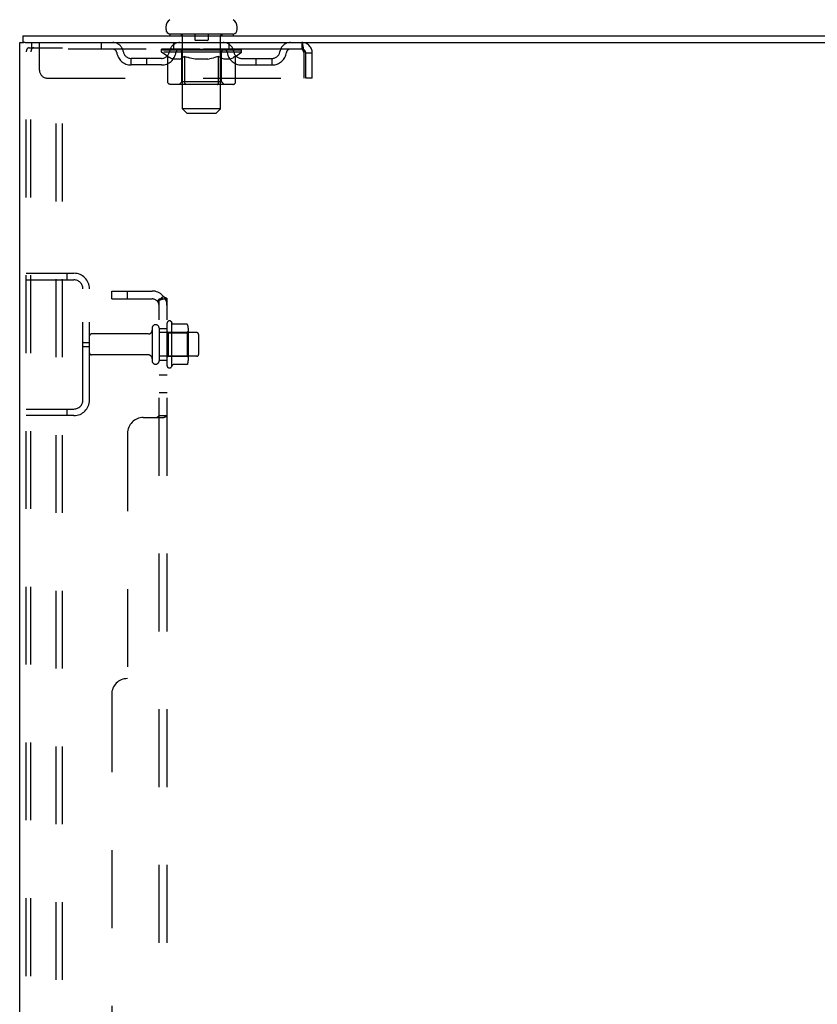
# Model space of a CAD drawing. Header units: inches. Extents: x 0 to 224, y 0 to 145.
# Tile 35 of 45: x 28 to 41, y 111 to 126. Entities that reach past the tile are written whole.
import ezdxf

# ---------------------------------------------------------------- set-up
doc = ezdxf.new("R2010")
doc.units = ezdxf.units.IN
doc.header["$LTSCALE"] = 12.302632
doc.header["$MEASUREMENT"] = 0
doc.linetypes.add('HIDDEN', pattern=[0.2, 0.1, -0.1])
doc.layers.get('0').update_dxf_attribs({"linetype": 'CONTINUOUS'})
doc.layers.add('DEFAULT_2', color=8, linetype='HIDDEN')
doc.layers.add('SUBPANELS', color=7, linetype='CONTINUOUS')

msp = doc.modelspace()

# ---------------------------------------------------------------- linework, layer by layer
at = {"color": 7, "linetype": 'Continuous'}
for p, q in [((30.595, 126.185), (30.595, 126.224)), ((31.72, 126.185), (31.72, 126.224)), ((28.334, 126.086), (28.334, 125.982)), ((28.334, 126.086), (52.036, 126.086)), ((30.657, 126.116), (30.657, 126.086)), ((31.657, 126.116), (30.657, 126.116)), ((31.657, 126.116), (31.657, 126.086)), ((28.282, 42.19), (28.282, 125.982)), ((28.282, 125.982), (28.34, 125.982)), ((28.37, 125.982), (52.036, 125.982))]:
    msp.add_line(p, q, dxfattribs=at)
at = {"color": 3, "linetype": 'Continuous'}
msp.add_line((28.37, 125.982), (28.34, 125.982), dxfattribs=at)
at = {"color": 7, "linetype": 'Continuous'}
for centre, radius, start, end in [((30.738, 126.224), 0.144, 124.6624, 180), ((31.576, 126.224), 0.144, 360, 55.3376), ((30.664, 126.185), 0.069, 180, 265), ((31.651, 126.185), 0.069, 275, 360)]:
    msp.add_arc(centre, radius, start, end, dxfattribs=at)
at = {"layer": 'DEFAULT_2', "color": 8, "linetype": 'HIDDEN'}
for p, q in [((30.837, 126.116), (30.837, 126.086)), ((30.857, 124.935), (30.857, 126.086)), ((31.052, 126.106), (31.052, 126.026)), ((31.262, 126.106), (31.262, 126.026)), ((31.457, 124.935), (31.457, 126.086)), ((31.477, 126.116), (31.477, 126.086)), ((28.43, 125.898), (28.504, 125.898)), ((28.47, 125.982), (28.47, 125.878)), ((32.74, 125.878), (28.47, 125.878)), ((28.504, 125.898), (28.961, 125.898)), ((28.595, 125.544), (28.595, 125.982)), ((28.857, 42.273), (28.857, 125.898)), ((28.961, 42.273), (28.961, 125.898)), ((29.57, 125.982), (29.57, 125.878)), ((30.524, 125.831), (30.524, 125.878)), ((30.533, 125.871), (30.533, 125.878)), ((30.562, 125.871), (30.562, 125.878)), ((30.609, 125.871), (30.609, 125.878)), ((30.672, 125.871), (30.672, 125.878)), ((30.691, 125.868), (30.691, 125.872)), ((30.72, 125.878), (30.72, 125.982)), ((30.728, 125.868), (30.728, 125.874)), ((30.75, 125.871), (30.75, 125.878)), ((30.784, 125.868), (30.784, 125.875)), ((30.84, 125.871), (30.84, 125.878)), ((30.858, 125.868), (30.858, 125.876)), ((30.94, 125.871), (30.94, 125.878)), ((30.947, 125.868), (30.947, 125.877)), ((31.043, 125.871), (31.157, 125.878)), ((31.047, 125.871), (31.047, 125.878)), ((31.048, 125.878), (31.047, 125.878)), ((31.048, 125.871), (31.048, 125.878)), ((31.252, 126.016), (31.062, 126.016)), ((31.157, 125.871), (31.157, 125.878)), ((31.157, 125.878), (31.272, 125.871)), ((31.267, 125.871), (31.267, 125.878)), ((31.267, 125.871), (31.267, 125.878)), ((31.267, 125.878), (31.267, 125.878)), ((31.368, 125.868), (31.368, 125.877)), ((31.374, 125.871), (31.374, 125.878)), ((31.456, 125.868), (31.456, 125.876)), ((31.474, 125.871), (31.474, 125.878)), ((31.53, 125.868), (31.53, 125.875)), ((31.564, 125.871), (31.564, 125.878)), ((31.586, 125.868), (31.586, 125.874)), ((31.595, 125.878), (31.595, 125.982)), ((31.623, 125.868), (31.623, 125.872)), ((31.642, 125.871), (31.642, 125.878)), ((31.669, 125.874), (31.789, 125.876)), ((31.669, 125.871), (31.669, 125.874)), ((31.706, 125.871), (31.706, 125.878)), ((31.752, 125.871), (31.752, 125.878)), ((31.781, 125.871), (31.781, 125.878)), ((31.789, 125.871), (31.789, 125.876)), ((32.74, 125.982), (32.74, 125.878)), ((32.742, 125.877), (32.74, 125.878)), ((28.386, 42.336), (28.386, 125.836)), ((28.46, 42.336), (28.46, 125.836)), ((30.043, 125.627), (30.043, 125.731)), ((30.525, 125.731), (30.043, 125.731)), ((30.293, 125.627), (30.293, 125.731)), ((30.623, 125.762), (30.524, 125.831)), ((31.79, 125.831), (30.524, 125.831)), ((30.542, 125.868), (30.542, 125.871)), ((30.542, 125.868), (31.772, 125.868)), ((30.551, 125.868), (30.551, 125.871)), ((30.552, 125.868), (30.552, 125.871)), ((30.578, 125.868), (30.578, 125.871)), ((30.58, 125.868), (30.58, 125.871)), ((30.623, 125.868), (30.623, 125.871)), ((30.623, 125.357), (30.623, 125.762)), ((30.623, 125.762), (30.637, 125.752)), ((30.626, 125.868), (30.626, 125.871)), ((30.83, 125.871), (30.629, 125.871)), ((30.651, 125.744), (30.637, 125.752)), ((30.665, 125.736), (30.651, 125.744)), ((30.678, 125.73), (30.664, 125.736)), ((30.673, 125.868), (30.673, 125.871)), ((30.674, 125.868), (30.674, 125.871)), ((30.677, 125.868), (30.677, 125.871)), ((30.691, 125.724), (30.678, 125.73)), ((30.684, 125.868), (30.684, 125.871)), ((30.684, 125.868), (30.684, 125.871)), ((30.688, 125.868), (30.688, 125.871)), ((30.705, 125.72), (30.691, 125.724)), ((30.695, 125.868), (30.695, 125.871)), ((30.809, 125.72), (30.705, 125.72)), ((30.71, 125.868), (30.71, 125.871)), ((30.728, 125.868), (30.728, 125.871)), ((30.749, 125.868), (30.749, 125.871)), ((30.749, 125.868), (30.749, 125.871)), ((30.76, 125.868), (30.76, 125.871)), ((30.764, 125.868), (30.764, 125.871)), ((30.773, 125.868), (30.773, 125.871)), ((30.8, 125.868), (30.8, 125.871)), ((30.803, 125.868), (30.803, 125.871)), ((30.809, 125.72), (30.822, 125.724)), ((30.836, 125.73), (30.822, 125.724)), ((30.83, 125.868), (30.83, 125.871)), ((30.897, 125.871), (30.835, 125.871)), ((30.849, 125.736), (30.835, 125.73)), ((30.844, 125.359), (30.844, 125.828)), ((30.847, 125.868), (30.847, 125.871)), ((30.863, 125.744), (30.849, 125.736)), ((30.852, 125.868), (30.852, 125.871)), ((30.862, 125.868), (30.862, 125.871)), ((30.877, 125.753), (30.863, 125.744)), ((30.873, 125.868), (30.873, 125.871)), ((30.891, 125.762), (30.877, 125.752)), ((30.891, 125.357), (30.891, 125.762)), ((30.891, 125.762), (30.92, 125.752)), ((30.897, 125.868), (30.897, 125.871)), ((30.972, 125.871), (30.913, 125.871)), ((30.948, 125.744), (30.919, 125.752)), ((30.933, 125.868), (30.933, 125.871)), ((30.944, 125.868), (30.944, 125.871)), ((30.976, 125.736), (30.947, 125.744)), ((30.949, 125.868), (30.949, 125.871)), ((30.957, 125.868), (30.957, 125.871)), ((30.972, 125.868), (30.972, 125.871)), ((31.003, 125.73), (30.975, 125.736)), ((31.053, 125.871), (30.998, 125.871)), ((31.031, 125.724), (31.003, 125.73)), ((31.011, 125.868), (31.011, 125.871)), ((31.058, 125.72), (31.031, 125.724)), ((31.048, 125.868), (31.048, 125.871)), ((31.052, 125.868), (31.052, 125.871)), ((31.053, 125.868), (31.053, 125.871)), ((31.053, 125.868), (31.053, 125.871)), ((31.256, 125.72), (31.058, 125.72)), ((31.136, 125.871), (31.088, 125.871)), ((31.094, 125.868), (31.094, 125.871)), ((31.136, 125.868), (31.136, 125.871)), ((31.155, 125.871), (31.154, 125.871)), ((31.154, 125.868), (31.154, 125.871)), ((31.155, 125.868), (31.155, 125.871)), ((31.16, 125.868), (31.16, 125.871)), ((31.16, 125.868), (31.16, 125.871)), ((31.16, 125.871), (31.16, 125.871)), ((31.178, 125.868), (31.178, 125.871)), ((31.178, 125.871), (31.226, 125.871)), ((31.221, 125.868), (31.221, 125.871)), ((31.256, 125.72), (31.284, 125.724)), ((31.261, 125.868), (31.261, 125.871)), ((31.262, 125.868), (31.262, 125.871)), ((31.262, 125.871), (31.316, 125.871)), ((31.263, 125.868), (31.263, 125.871)), ((31.267, 125.868), (31.267, 125.871)), ((31.312, 125.73), (31.284, 125.724)), ((31.303, 125.868), (31.303, 125.871)), ((31.34, 125.737), (31.312, 125.73)), ((31.368, 125.744), (31.34, 125.736)), ((31.342, 125.868), (31.342, 125.871)), ((31.342, 125.871), (31.401, 125.871)), ((31.357, 125.868), (31.357, 125.871)), ((31.365, 125.868), (31.365, 125.871)), ((31.397, 125.753), (31.368, 125.744)), ((31.37, 125.868), (31.37, 125.871)), ((31.381, 125.868), (31.381, 125.871)), ((31.426, 125.763), (31.397, 125.753)), ((31.417, 125.868), (31.417, 125.871)), ((31.417, 125.871), (31.479, 125.871)), ((31.426, 125.357), (31.426, 125.763)), ((31.426, 125.763), (31.441, 125.753)), ((31.441, 125.868), (31.441, 125.871)), ((31.455, 125.744), (31.441, 125.753)), ((31.452, 125.868), (31.452, 125.871)), ((31.47, 125.736), (31.455, 125.744)), ((31.462, 125.868), (31.462, 125.871)), ((31.467, 125.868), (31.467, 125.871)), ((31.47, 125.359), (31.47, 125.828)), ((31.484, 125.73), (31.47, 125.736)), ((31.484, 125.868), (31.484, 125.871)), ((31.484, 125.871), (31.79, 125.871)), ((31.498, 125.724), (31.484, 125.73)), ((31.512, 125.72), (31.498, 125.724)), ((31.511, 125.868), (31.511, 125.871)), ((31.606, 125.72), (31.512, 125.72)), ((31.514, 125.868), (31.514, 125.871)), ((31.541, 125.868), (31.541, 125.871)), ((31.55, 125.868), (31.55, 125.871)), ((31.554, 125.868), (31.554, 125.871)), ((31.566, 125.868), (31.566, 125.871)), ((31.566, 125.868), (31.566, 125.871)), ((31.586, 125.868), (31.586, 125.871)), ((31.605, 125.868), (31.605, 125.871)), ((31.606, 125.72), (31.621, 125.724)), ((31.619, 125.868), (31.619, 125.871)), ((31.635, 125.73), (31.621, 125.724)), ((31.626, 125.868), (31.626, 125.871)), ((31.63, 125.868), (31.63, 125.871)), ((31.63, 125.868), (31.63, 125.871)), ((31.649, 125.737), (31.635, 125.73)), ((31.637, 125.868), (31.637, 125.871)), ((31.64, 125.868), (31.64, 125.871)), ((31.641, 125.868), (31.641, 125.871)), ((31.664, 125.744), (31.649, 125.736)), ((31.679, 125.753), (31.664, 125.744)), ((31.694, 125.763), (31.679, 125.753)), ((31.688, 125.868), (31.688, 125.871)), ((31.691, 125.868), (31.691, 125.871)), ((31.694, 125.763), (31.79, 125.831)), ((31.694, 125.357), (31.694, 125.763)), ((31.734, 125.868), (31.734, 125.871)), ((31.736, 125.868), (31.736, 125.871)), ((31.762, 125.868), (31.762, 125.871)), ((31.763, 125.868), (31.763, 125.871)), ((31.772, 125.868), (31.772, 125.871)), ((31.789, 125.731), (32.272, 125.731)), ((31.79, 125.831), (31.79, 125.871)), ((32.022, 125.627), (32.022, 125.731)), ((32.272, 125.627), (32.272, 125.731)), ((32.773, 125.815), (32.773, 125.419)), ((32.803, 125.419), (32.803, 125.815)), ((32.907, 125.815), (32.803, 125.815)), ((32.907, 125.419), (32.907, 125.815)), ((30.525, 125.627), (30.043, 125.627)), ((31.789, 125.627), (32.272, 125.627)), ((28.72, 125.419), (32.773, 125.419)), ((32.907, 125.419), (32.803, 125.419)), ((31.651, 125.32), (30.666, 125.32)), ((30.844, 125.359), (30.805, 125.32)), ((31.47, 125.359), (30.844, 125.359)), ((30.902, 125.324), (30.9, 125.326)), ((30.907, 125.321), (30.904, 125.322)), ((30.91, 125.32), (30.907, 125.321)), ((30.912, 125.32), (30.91, 125.32)), ((31.47, 125.359), (31.51, 125.32)), ((30.926, 124.866), (30.857, 124.935)), ((31.457, 124.935), (30.857, 124.935)), ((30.926, 124.866), (31.388, 124.866)), ((31.388, 124.866), (31.457, 124.935)), ((28.386, 122.336), (29.14, 122.336)), ((29.032, 122.232), (29.032, 122.336)), ((28.386, 122.232), (29.14, 122.232)), ((29.282, 120.332), (29.282, 122.089)), ((29.386, 120.332), (29.386, 122.089)), ((30.611, 120.877), (30.611, 121.545)), ((30.681, 121.567), (30.681, 120.855)), ((30.926, 121.53), (30.708, 121.53)), ((30.314, 121.376), (29.416, 121.376)), ((30.376, 121.468), (30.376, 120.953)), ((30.486, 121.468), (30.486, 120.953)), ((31.081, 121.398), (30.486, 121.398)), ((30.631, 121.394), (30.611, 121.414)), ((30.631, 121.394), (30.631, 121.027)), ((30.631, 121.394), (30.927, 121.394)), ((30.927, 121.394), (30.947, 121.414)), ((30.927, 121.394), (30.927, 121.027)), ((30.947, 121.466), (30.947, 120.955)), ((31.111, 121.368), (31.111, 121.053)), ((29.282, 121.242), (29.386, 121.242)), ((29.282, 121.18), (29.386, 121.18)), ((30.314, 121.046), (29.416, 121.046)), ((31.081, 121.023), (30.486, 121.023)), ((30.631, 121.027), (30.611, 121.007)), ((30.631, 121.027), (30.927, 121.027)), ((30.927, 121.027), (30.947, 121.007)), ((30.926, 120.892), (30.708, 120.892)), ((28.386, 120.19), (29.14, 120.19)), ((29.032, 120.086), (29.032, 120.19)), ((29.14, 120.086), (28.386, 120.086))]:
    msp.add_line(p, q, dxfattribs=at)
for points in [[(28.43, 125.898), (28.426, 125.898), (28.423, 125.897), (28.419, 125.896), (28.415, 125.895), (28.412, 125.892), (28.408, 125.89), (28.405, 125.887), (28.402, 125.884), (28.399, 125.88), (28.396, 125.876), (28.394, 125.872), (28.392, 125.867), (28.39, 125.862), (28.389, 125.857), (28.388, 125.852), (28.387, 125.847), (28.386, 125.841), (28.386, 125.836)], [(28.504, 125.898), (28.5, 125.898), (28.496, 125.897), (28.492, 125.896), (28.489, 125.895), (28.485, 125.892), (28.482, 125.89), (28.478, 125.887), (28.475, 125.884), (28.473, 125.88), (28.47, 125.876), (28.468, 125.872), (28.466, 125.867), (28.464, 125.862), (28.462, 125.857), (28.461, 125.852), (28.46, 125.847), (28.46, 125.841), (28.46, 125.836)], [(32.74, 125.982), (32.742, 125.981), (32.745, 125.978), (32.747, 125.972), (32.75, 125.965), (32.752, 125.956), (32.754, 125.945), (32.757, 125.933), (32.759, 125.919), (32.761, 125.904), (32.764, 125.887), (32.766, 125.87), (32.768, 125.852), (32.771, 125.834), (32.773, 125.815)], [(32.742, 125.877), (32.745, 125.876), (32.747, 125.874), (32.75, 125.872), (32.752, 125.868), (32.754, 125.864), (32.757, 125.859), (32.759, 125.854), (32.761, 125.848), (32.764, 125.842), (32.766, 125.836), (32.768, 125.829), (32.771, 125.822), (32.773, 125.815)], [(30.666, 125.32), (30.661, 125.32), (30.656, 125.321), (30.651, 125.322), (30.646, 125.324), (30.641, 125.326), (30.637, 125.329), (30.633, 125.333), (30.63, 125.337), (30.627, 125.341), (30.625, 125.346), (30.624, 125.351), (30.623, 125.357)], [(30.892, 125.346), (30.891, 125.351), (30.891, 125.357)], [(30.893, 125.341), (30.892, 125.346), (30.891, 125.351), (30.891, 125.357)], [(30.904, 125.322), (30.902, 125.324), (30.9, 125.326), (30.898, 125.329), (30.896, 125.333), (30.894, 125.337), (30.893, 125.341)], [(30.898, 125.329), (30.896, 125.333), (30.894, 125.337)], [(31.405, 125.32), (31.407, 125.32), (31.41, 125.321), (31.412, 125.322), (31.415, 125.324), (31.417, 125.326), (31.419, 125.329), (31.421, 125.333), (31.423, 125.337), (31.424, 125.341), (31.425, 125.346), (31.426, 125.351), (31.426, 125.357)], [(31.651, 125.32), (31.656, 125.32), (31.661, 125.321), (31.666, 125.322), (31.671, 125.324), (31.675, 125.326), (31.68, 125.329), (31.684, 125.333), (31.687, 125.337), (31.69, 125.341), (31.692, 125.346), (31.693, 125.351), (31.694, 125.357)], [(30.708, 121.53), (30.706, 121.53), (30.705, 121.53), (30.704, 121.53), (30.703, 121.531), (30.703, 121.531), (30.702, 121.531), (30.702, 121.532), (30.701, 121.532), (30.701, 121.532), (30.7, 121.533), (30.7, 121.533), (30.7, 121.533), (30.7, 121.534), (30.699, 121.534), (30.699, 121.534), (30.699, 121.534), (30.699, 121.535), (30.699, 121.535)], [(30.935, 121.524), (30.934, 121.525), (30.933, 121.527), (30.932, 121.528), (30.93, 121.529), (30.929, 121.529), (30.927, 121.53), (30.926, 121.53)], [(30.935, 120.898), (30.934, 120.896), (30.933, 120.895), (30.932, 120.894), (30.93, 120.893), (30.929, 120.892), (30.927, 120.892), (30.926, 120.892)], [(30.699, 120.887), (30.699, 120.887), (30.699, 120.887), (30.699, 120.887), (30.699, 120.888), (30.7, 120.888), (30.7, 120.888), (30.7, 120.889), (30.7, 120.889), (30.701, 120.889), (30.701, 120.89), (30.702, 120.89), (30.702, 120.89), (30.703, 120.891), (30.703, 120.891), (30.704, 120.891), (30.705, 120.892), (30.706, 120.892), (30.708, 120.892)]]:
    msp.add_lwpolyline(points, dxfattribs=at)
for centre, radius, start, end in [((30.664, 126.185), 0.069, 265, 270), ((30.827, 126.086), 0.03, 0, 90), ((31.042, 126.106), 0.01, 0, 90), ((31.272, 126.106), 0.01, 90, 180), ((31.487, 126.086), 0.03, 90, 180), ((31.651, 126.185), 0.069, 270, 275), ((29.753, 125.815), 0.167, 8.0716, 90), ((29.754, 125.815), 0.0625, 7.9863, 90), ((30.815, 125.815), 0.167, 90, 171.9284), ((30.814, 125.815), 0.0625, 90, 172.0137), ((31.062, 126.026), 0.01, 180, 270), ((31.252, 126.026), 0.01, 270, 360), ((31.5, 125.815), 0.167, 8.0716, 90), ((31.5, 125.815), 0.0625, 7.9863, 90), ((32.561, 125.815), 0.167, 90, 171.9284), ((32.56, 125.815), 0.0625, 90, 172.0137), ((32.74, 125.815), 0.167, 0, 90), ((32.74, 125.815), 0.063, 0, 90), ((30.043, 125.856), 0.229, 187.9863, 270), ((30.043, 125.856), 0.125, 188.0716, 270), ((30.525, 125.856), 0.125, 270, 351.9284), ((30.525, 125.856), 0.229, 270, 352.0137), ((30.805, 125.828), 0.0398, 0, 90), ((31.51, 125.828), 0.0398, 90, 180), ((31.789, 125.856), 0.229, 187.9863, 270), ((31.789, 125.856), 0.125, 188.0716, 270), ((32.272, 125.856), 0.125, 270, 351.9284), ((32.272, 125.856), 0.229, 270, 352.0137), ((28.72, 125.544), 0.125, 180, 270), ((29.14, 122.089), 0.246, 0, 90), ((29.14, 122.089), 0.142, 0, 90), ((30.431, 121.468), 0.055, 0, 180), ((30.649, 121.545), 0.0384, 34.4497, 180), ((30.081, 121.211), 0.698, 27.6814, 30.6631), ((30.806, 121.466), 0.141, 0, 23.95), ((29.416, 121.346), 0.03, 90, 180), ((30.314, 121.438), 0.0625, 270, 360), ((31.081, 121.368), 0.03, 0, 90), ((29.416, 121.076), 0.03, 180, 270), ((31.081, 121.053), 0.03, 270, 360), ((30.314, 120.983), 0.0625, 0, 90), ((30.431, 120.953), 0.055, 180, 360), ((30.806, 120.955), 0.141, 336.05, 360), ((30.649, 120.877), 0.0384, 180, 325.5503), ((30.081, 121.211), 0.698, 329.3369, 332.3186), ((29.14, 120.332), 0.246, 270, 360), ((29.14, 120.332), 0.142, 270, 360)]:
    msp.add_arc(centre, radius, start, end, dxfattribs=at)
for centre, major_axis, ratio, start_param, end_param in [((31.157, 125.878), (0.633, 0.007), 0.05963, 2.96643, 3.140963), ((30.504, 125.866), (0.198, 0), 0.060556, 0.430652, 1.470503), ((31.157, 125.878), (0.633, 0), 0.060556, -3.141593, -2.96706), ((31.157, 125.878), (0.633, 0.013), 0.05688, 2.791345, 2.965878), ((30.48, 125.866), (0.198, 0.002), 0.05963, 0.25549, 1.295341), ((30.548, 125.866), (0.198, -0.002), 0.05963, 0.605815, 1.645666), ((31.157, 125.878), (0.633, -0.007), 0.05963, -2.96643, -2.791898), ((30.549, 125.861), (0.164, 0.002), 0.05963, 1.065228, 1.614276), ((30.53, 125.861), (0.164, 0.003), 0.05688, 0.890143, 1.43919), ((30.588, 125.861), (0.164, 0), 0.060556, 1.240391, 1.789438), ((31.157, 125.878), (0.633, 0.019), 0.052395, 2.616403, 2.790936), ((30.476, 125.866), (0.198, 0.004), 0.05688, 0.080405, 1.120256), ((30.611, 125.866), (0.198, -0.004), 0.05688, 0.7809, 1.820751), ((31.157, 125.878), (0.633, -0.013), 0.05688, -2.791345, -2.616812), ((30.529, 125.861), (0.164, 0.005), 0.052395, 0.715201, 1.264248), ((30.643, 125.861), (0.164, -0.002), 0.05963, 1.415553, 1.9646), ((31.157, 125.878), (0.633, 0.025), 0.046319, 2.441654, 2.616187), ((30.69, 125.866), (0.198, -0.006), 0.052395, 0.955842, 1.995693), ((30.493, 125.866), (0.198, 0.006), 0.052395, -0.094537, 0.945314), ((31.157, 125.878), (0.633, -0.019), 0.052395, -2.616403, -2.44187), ((30.547, 125.861), (0.164, 0.006), 0.046319, 0.540452, 1.089499), ((30.714, 125.861), (0.164, -0.003), 0.05688, 1.590638, 2.139686), ((31.157, 125.878), (0.633, 0.029), 0.038841, 2.267123, 2.441656), ((30.784, 125.866), (0.198, -0.008), 0.046319, 1.130591, 2.170442), ((30.53, 125.866), (0.198, 0.008), 0.046319, -0.269286, 0.770565), ((31.157, 125.878), (0.633, -0.025), 0.046319, -2.441654, -2.267121), ((30.584, 125.861), (0.164, 0.008), 0.038841, 0.365921, 0.914969), ((30.799, 125.861), (0.164, -0.005), 0.052395, 1.76558, 2.314627), ((31.157, 125.878), (0.633, 0.033), 0.030195, 2.09281, 2.267343), ((30.888, 125.866), (0.198, -0.009), 0.038841, 1.305122, 2.344973), ((30.586, 125.866), (0.198, 0.009), 0.038841, -0.443817, 0.596034), ((31.157, 125.878), (0.633, -0.029), 0.038841, -2.267123, -2.092591), ((30.639, 125.861), (0.164, 0.009), 0.030195, 0.191608, 0.740655), ((30.894, 125.861), (0.164, -0.006), 0.046319, 1.940329, 2.489376), ((30.66, 125.866), (0.198, 0.01), 0.030195, -0.61813, 0.421721), ((31.157, 125.878), (0.633, 0.036), 0.020645, 1.918687, 2.09322), ((31.001, 125.866), (0.198, -0.01), 0.030195, 1.479435, 2.519286), ((31.157, 125.878), (0.633, -0.033), 0.030195, -2.09281, -1.918277), ((30.709, 125.861), (0.164, 0.009), 0.020645, 0.017485, 0.566532), ((30.998, 125.861), (0.164, -0.008), 0.038841, 2.11486, 2.663907), ((30.748, 125.866), (0.198, 0.011), 0.020645, -0.792253, 0.247598), ((31.157, 125.878), (0.633, 0.038), 0.010478, 1.744704, 1.919237), ((31.119, 125.866), (0.198, -0.011), 0.020645, 1.653558, 2.693409), ((31.157, 125.878), (0.633, -0.036), 0.020645, -1.918687, -1.744154), ((30.792, 125.861), (0.164, 0.01), 0.010478, 6.126688, 6.675735), ((31.106, 125.861), (0.164, -0.009), 0.030195, 2.289173, 2.83822), ((30.85, 125.866), (0.198, 0.012), 0.010478, -0.966236, -0.000846), ((31.238, 125.866), (0.198, -0.012), 0.010478, 1.827541, 2.867392), ((31.157, 125.878), (0.633, -0.038), 0.010478, -1.744704, -1.570171), ((31.216, 125.861), (0.164, -0.009), 0.020645, 2.463296, 3.012344), ((31.076, 125.866), (0.198, 0.012), 0.010478, 0.274201, 1.314052), ((31.157, 125.878), (0.633, 0.038), 0.010478, -1.571421, -1.396888), ((31.195, 125.866), (0.198, 0.011), 0.020645, 0.448184, 1.488034), ((31.098, 125.861), (0.164, 0.009), 0.020645, 0.129249, 0.678296), ((31.465, 125.866), (0.198, -0.012), 0.010478, -3.140747, -2.175357), ((31.157, 125.878), (0.633, 0.036), 0.020645, -1.397439, -1.222906), ((31.157, 125.878), (0.633, -0.038), 0.010478, 1.222355, 1.396888), ((31.313, 125.866), (0.198, 0.01), 0.030195, 0.622307, 1.662158), ((31.208, 125.861), (0.164, 0.009), 0.030195, 0.303372, 0.852419), ((31.522, 125.861), (0.164, -0.01), 0.010478, 2.749043, 3.29809), ((31.566, 125.866), (0.198, -0.011), 0.020645, 2.893995, 3.933846), ((31.426, 125.866), (0.198, 0.009), 0.038841, 0.79662, 1.836471), ((31.157, 125.878), (0.633, 0.033), 0.030195, -1.223315, -1.048783), ((31.157, 125.878), (0.633, -0.036), 0.020645, 1.048373, 1.222906), ((31.316, 125.861), (0.164, 0.008), 0.038841, 0.477686, 1.026733), ((31.605, 125.861), (0.164, -0.009), 0.020645, 2.57506, 3.124108), ((31.654, 125.866), (0.198, -0.01), 0.030195, 2.719872, 3.759723), ((31.531, 125.866), (0.198, 0.008), 0.046319, 0.971151, 2.011002), ((31.157, 125.878), (0.633, 0.029), 0.038841, -1.049002, -0.874469), ((31.157, 125.878), (0.633, -0.033), 0.030195, 0.87425, 1.048783), ((31.42, 125.861), (0.164, 0.006), 0.046319, 0.652216, 1.201263), ((31.624, 125.866), (0.198, 0.006), 0.052395, 1.1459, 2.185751), ((31.676, 125.861), (0.164, -0.009), 0.030195, 2.400937, 2.949985), ((31.728, 125.866), (0.198, -0.009), 0.038841, 2.545558, 3.585409), ((31.515, 125.861), (0.164, 0.005), 0.052395, 0.826965, 1.376012), ((31.703, 125.866), (0.198, 0.004), 0.05688, 1.320842, 2.360692), ((31.157, 125.878), (0.633, 0.025), 0.046319, -0.874471, -0.699939), ((31.157, 125.878), (0.633, -0.029), 0.038841, 0.699936, 0.874469), ((31.784, 125.866), (0.198, -0.008), 0.046319, 2.371028, 3.410879), ((31.73, 125.861), (0.164, -0.008), 0.038841, 2.226624, 2.775671), ((31.766, 125.866), (0.198, 0.002), 0.05963, 1.495927, 2.535778), ((31.6, 125.861), (0.164, 0.003), 0.05688, 1.001907, 1.550954), ((31.821, 125.866), (0.198, -0.006), 0.052395, 2.196279, 3.23613), ((31.767, 125.861), (0.164, -0.006), 0.046319, 2.052093, 2.601141), ((31.81, 125.866), (0.198, 0), 0.060556, 2.364024, 2.71094), ((31.838, 125.866), (0.198, -0.004), 0.05688, 2.021337, 3.061188), ((31.157, 125.878), (0.633, 0.019), 0.052395, -0.699723, -0.52519), ((31.157, 125.878), (0.633, -0.025), 0.046319, 0.525406, 0.699939), ((31.835, 125.866), (0.198, -0.002), 0.05963, 1.846251, 2.886102), ((31.671, 125.861), (0.164, 0.002), 0.05963, 1.176993, 1.72604), ((31.785, 125.861), (0.164, -0.005), 0.052395, 1.877344, 2.426392), ((31.727, 125.861), (0.164, 0), 0.060556, 1.352155, 1.901202), ((31.785, 125.861), (0.164, -0.003), 0.05688, 1.702402, 2.25145), ((31.765, 125.861), (0.164, -0.002), 0.05963, 1.527317, 2.076364), ((31.157, 125.878), (0.633, 0.013), 0.05688, -0.524781, -0.350248), ((31.157, 125.878), (0.633, -0.019), 0.052395, 0.350657, 0.52519), ((31.157, 125.878), (0.633, 0.007), 0.05963, -0.349695, -0.175162), ((31.157, 125.878), (0.633, -0.013), 0.05688, 0.175715, 0.350248), ((31.157, 125.878), (0.633, -0.007), 0.05963, 6.27665, 6.458348), ((31.157, 125.878), (0.633, 0), 0.060556, -0.174533, -0.058352), ((30.504, 125.859), (0.198, 0.002), 0.05963, 1.376596, 1.469874), ((30.548, 125.859), (0.198, 0), 0.060556, 1.551758, 1.645036), ((30.48, 125.859), (0.198, 0.004), 0.05688, 1.20151, 1.294789), ((30.611, 125.859), (0.198, -0.002), 0.05963, 1.72692, 1.820198), ((30.476, 125.859), (0.198, 0.006), 0.052395, 1.026568, 1.119847), ((30.69, 125.859), (0.198, -0.004), 0.05688, 1.902006, 1.995284), ((30.493, 125.859), (0.198, 0.008), 0.046319, 0.851819, 0.945098), ((30.784, 125.859), (0.198, -0.006), 0.052395, 2.076947, 2.170226), ((30.53, 125.859), (0.198, 0.009), 0.038841, 0.677289, 0.770567), ((30.888, 125.859), (0.198, -0.008), 0.046319, 2.251696, 2.344975), ((30.586, 125.859), (0.198, 0.01), 0.030195, 0.502975, 0.596254), ((31.001, 125.859), (0.198, -0.009), 0.038841, 2.426227, 2.519505), ((30.66, 125.859), (0.198, 0.011), 0.020645, 0.328852, 0.422131), ((31.119, 125.859), (0.198, -0.01), 0.030195, 2.60054, 2.693819), ((30.748, 125.859), (0.198, 0.012), 0.010478, 0.154869, 0.248148), ((31.238, 125.859), (0.198, -0.011), 0.020645, 2.774664, 2.867942), ((30.99, 125.861), (0.164, 0.01), 0.010478, -0.000483, 0.504314), ((30.96, 125.859), (0.198, 0.012), 0.010478, 0.099668, 0.192946), ((31.354, 125.859), (0.198, -0.012), 0.010478, 2.948646, 3.041925), ((31.324, 125.861), (0.164, -0.01), 0.010478, 2.637279, 3.142076), ((31.076, 125.859), (0.198, 0.011), 0.020645, 0.273651, 0.366929), ((31.195, 125.859), (0.198, 0.01), 0.030195, 0.447774, 0.541052), ((31.566, 125.859), (0.198, -0.012), 0.010478, 2.893445, 2.986723), ((31.313, 125.859), (0.198, 0.009), 0.038841, 0.622087, 0.715366), ((31.654, 125.859), (0.198, -0.011), 0.020645, 2.719462, 2.812741), ((31.426, 125.859), (0.198, 0.008), 0.046319, 0.796618, 0.889896), ((31.728, 125.859), (0.198, -0.01), 0.030195, 2.545339, 2.638617), ((31.531, 125.859), (0.198, 0.006), 0.052395, 0.971367, 1.064645), ((31.784, 125.859), (0.198, -0.009), 0.038841, 2.371026, 2.464304), ((31.624, 125.859), (0.198, 0.004), 0.05688, 1.146309, 1.239587), ((31.821, 125.859), (0.198, -0.008), 0.046319, 2.196495, 2.289773), ((31.81, 125.859), (0.198, -0.002), 0.05963, 1.764997, 1.971333), ((31.703, 125.859), (0.198, 0.002), 0.05963, 1.321394, 1.414673), ((31.838, 125.859), (0.198, -0.006), 0.052395, 2.021746, 2.115024), ((31.766, 125.859), (0.198, 0), 0.060556, 1.496556, 1.589835), ((31.835, 125.859), (0.198, -0.004), 0.05688, 1.846804, 1.940083)]:
    msp.add_ellipse(centre, major_axis=major_axis, ratio=ratio, start_param=start_param, end_param=end_param, dxfattribs=at)
at = {"layer": 'SUBPANELS', "color": 8, "linetype": 'HIDDEN'}
for p, q in [((29.736, 121.93), (29.736, 122.055)), ((29.736, 122.055), (30.374, 122.055)), ((29.986, 121.93), (29.986, 122.055)), ((29.736, 121.93), (30.374, 121.93)), ((30.557, 121.968), (30.461, 121.889)), ((30.466, 121.9), (30.468, 121.902)), ((30.468, 121.902), (30.472, 121.906)), ((30.472, 121.906), (30.474, 121.908)), ((30.474, 121.908), (30.476, 121.911)), ((30.483, 121.907), (30.482, 121.907)), ((30.482, 121.907), (30.482, 121.907)), ((30.482, 121.907), (30.482, 121.907)), ((30.482, 121.907), (30.482, 121.907)), ((30.482, 121.907), (30.482, 121.907)), ((30.482, 121.907), (30.483, 121.907)), ((30.484, 121.908), (30.483, 121.908)), ((30.483, 121.908), (30.483, 121.907)), ((30.483, 121.907), (30.484, 121.908)), ((30.483, 121.907), (30.483, 121.907)), ((30.483, 121.907), (30.483, 121.907)), ((30.483, 121.907), (30.483, 121.907)), ((30.485, 121.909), (30.484, 121.908)), ((30.485, 121.909), (30.484, 121.908)), ((30.484, 121.908), (30.484, 121.908)), ((30.484, 121.908), (30.485, 121.908)), ((30.484, 121.908), (30.484, 121.908)), ((30.486, 121.91), (30.485, 121.909)), ((30.485, 121.908), (30.485, 121.909)), ((30.485, 121.909), (30.486, 121.909)), ((30.486, 121.909), (30.485, 121.909)), ((30.486, 50.242), (30.486, 121.93)), ((30.486, 121.93), (30.611, 121.93)), ((30.486, 121.909), (30.487, 121.91)), ((30.486, 121.909), (30.487, 121.909)), ((30.487, 121.91), (30.488, 121.91)), ((30.488, 121.91), (30.489, 121.911)), ((30.488, 121.91), (30.488, 121.91)), ((30.489, 121.911), (30.49, 121.911)), ((30.49, 121.911), (30.491, 121.912)), ((30.49, 121.911), (30.491, 121.911)), ((30.491, 121.912), (30.492, 121.912)), ((30.492, 121.912), (30.493, 121.913)), ((30.492, 121.912), (30.494, 121.913)), ((30.493, 121.913), (30.494, 121.913)), ((30.494, 121.913), (30.495, 121.914)), ((30.495, 121.913), (30.496, 121.914)), ((30.495, 121.914), (30.497, 121.914)), ((30.497, 121.915), (30.498, 121.915)), ((30.498, 121.915), (30.499, 121.916)), ((30.499, 121.916), (30.5, 121.916)), ((30.5, 121.916), (30.501, 121.916)), ((30.501, 121.916), (30.502, 121.917)), ((30.502, 121.917), (30.503, 121.917)), ((30.503, 121.917), (30.504, 121.918)), ((30.503, 121.917), (30.505, 121.918)), ((30.504, 121.918), (30.506, 121.918)), ((30.505, 121.918), (30.507, 121.919)), ((30.506, 121.919), (30.508, 121.919)), ((30.507, 121.919), (30.508, 121.919)), ((30.508, 121.919), (30.509, 121.92)), ((30.509, 121.92), (30.51, 121.92)), ((30.51, 121.92), (30.511, 121.92)), ((30.511, 121.92), (30.512, 121.921)), ((30.512, 121.921), (30.513, 121.921)), ((30.513, 121.921), (30.514, 121.921)), ((30.514, 121.921), (30.515, 121.922)), ((30.515, 121.922), (30.516, 121.922)), ((30.516, 121.922), (30.517, 121.923)), ((30.517, 121.923), (30.518, 121.923)), ((30.518, 121.923), (30.519, 121.923)), ((30.519, 121.923), (30.52, 121.924)), ((30.52, 121.924), (30.521, 121.924)), ((30.521, 121.924), (30.523, 121.924)), ((30.522, 121.924), (30.524, 121.925)), ((30.523, 121.925), (30.525, 121.925)), ((30.524, 121.925), (30.526, 121.925)), ((30.525, 121.925), (30.527, 121.926)), ((30.526, 121.925), (30.528, 121.926)), ((30.527, 121.926), (30.529, 121.926)), ((30.528, 121.926), (30.529, 121.926)), ((30.529, 121.926), (30.53, 121.927)), ((30.53, 121.927), (30.531, 121.927)), ((30.531, 121.927), (30.532, 121.927)), ((30.532, 121.927), (30.533, 121.927)), ((30.533, 121.927), (30.534, 121.928)), ((30.534, 121.927), (30.535, 121.928)), ((30.535, 121.928), (30.536, 121.928)), ((30.536, 121.928), (30.537, 121.928)), ((30.537, 121.928), (30.539, 121.929)), ((30.537, 121.928), (30.538, 121.928)), ((30.538, 121.928), (30.54, 121.929)), ((30.539, 121.929), (30.54, 121.929)), ((30.54, 121.929), (30.541, 121.929)), ((30.541, 121.929), (30.542, 121.929)), ((30.541, 121.929), (30.542, 121.929)), ((30.543, 121.93), (30.542, 121.93)), ((30.542, 121.929), (30.543, 121.929)), ((30.544, 121.93), (30.543, 121.93)), ((30.544, 121.93), (30.543, 121.93)), ((30.545, 121.93), (30.544, 121.93)), ((30.544, 121.929), (30.544, 121.93)), ((30.546, 121.93), (30.545, 121.93)), ((30.545, 121.93), (30.545, 121.93)), ((30.545, 121.93), (30.545, 121.93)), ((30.545, 121.93), (30.546, 121.93)), ((30.545, 121.93), (30.546, 121.93)), ((30.546, 121.93), (30.546, 121.93)), ((30.546, 121.93), (30.546, 121.93)), ((30.546, 121.93), (30.546, 121.93)), ((30.546, 121.93), (30.546, 121.93)), ((30.588, 121.95), (30.592, 121.948)), ((30.611, 50.242), (30.611, 121.93)), ((30.486, 121.461), (30.611, 121.461)), ((30.486, 120.961), (30.611, 120.961)), ((30.486, 120.733), (30.611, 120.733)), ((30.486, 120.452), (30.611, 120.452)), ((30.236, 120.055), (30.557, 120.055)), ((30.47, 120.073), (30.472, 120.074)), ((30.472, 120.074), (30.476, 120.077)), ((30.486, 120.09), (30.611, 120.09)), ((30.559, 120.056), (30.562, 120.058)), ((30.576, 120.065), (30.585, 120.069)), ((30.584, 120.068), (30.588, 120.07)), ((29.986, 119.805), (29.986, 115.93)), ((29.736, 115.68), (29.736, 56.492))]:
    msp.add_line(p, q, dxfattribs=at)
for points in [[(30.461, 121.889), (30.46, 121.889), (30.46, 121.89), (30.46, 121.891), (30.46, 121.892), (30.461, 121.893), (30.462, 121.894), (30.462, 121.896), (30.464, 121.897), (30.465, 121.899), (30.466, 121.9)], [(30.461, 121.889), (30.46, 121.889), (30.46, 121.89), (30.46, 121.891), (30.461, 121.892), (30.461, 121.894), (30.462, 121.895), (30.463, 121.897), (30.465, 121.898), (30.466, 121.9)], [(30.475, 121.91), (30.477, 121.913), (30.479, 121.915), (30.481, 121.917), (30.483, 121.92), (30.484, 121.922), (30.485, 121.924), (30.486, 121.926), (30.486, 121.928), (30.486, 121.93)], [(30.476, 121.911), (30.478, 121.913), (30.48, 121.916), (30.482, 121.918), (30.483, 121.921), (30.485, 121.923), (30.485, 121.926), (30.486, 121.928), (30.486, 121.93)], [(30.482, 121.907), (30.482, 121.907), (30.482, 121.907)], [(30.496, 121.914), (30.498, 121.915), (30.498, 121.915)], [(30.543, 121.929), (30.544, 121.929), (30.544, 121.93), (30.545, 121.93), (30.545, 121.93)], [(30.546, 121.93), (30.546, 121.93), (30.545, 121.93)], [(30.557, 121.968), (30.559, 121.966), (30.562, 121.963), (30.565, 121.961), (30.569, 121.959), (30.573, 121.957), (30.576, 121.955), (30.58, 121.953), (30.588, 121.95)], [(30.557, 121.968), (30.559, 121.966), (30.562, 121.964), (30.564, 121.962), (30.567, 121.96), (30.571, 121.958), (30.574, 121.956), (30.578, 121.955), (30.581, 121.953)], [(30.592, 121.948), (30.595, 121.947), (30.599, 121.945), (30.602, 121.943), (30.604, 121.941), (30.607, 121.939), (30.609, 121.937), (30.61, 121.935), (30.611, 121.933), (30.611, 121.931), (30.611, 121.93)], [(30.595, 121.947), (30.598, 121.945), (30.601, 121.944), (30.603, 121.942), (30.606, 121.94), (30.608, 121.938), (30.609, 121.936), (30.61, 121.934), (30.611, 121.933), (30.611, 121.931), (30.611, 121.93)], [(30.461, 120.055), (30.46, 120.057), (30.46, 120.058), (30.46, 120.06), (30.461, 120.062), (30.461, 120.064), (30.462, 120.065), (30.463, 120.067), (30.465, 120.069), (30.466, 120.07), (30.468, 120.072), (30.47, 120.073)], [(30.461, 120.055), (30.46, 120.056), (30.46, 120.058), (30.46, 120.06), (30.46, 120.061), (30.461, 120.063), (30.462, 120.064), (30.462, 120.066), (30.464, 120.067), (30.465, 120.069), (30.466, 120.07), (30.468, 120.072)], [(30.461, 120.055), (30.46, 120.056), (30.46, 120.058), (30.46, 120.06), (30.46, 120.061)], [(30.461, 120.055), (30.46, 120.057), (30.46, 120.058), (30.46, 120.06)], [(30.461, 120.062), (30.461, 120.064), (30.462, 120.065), (30.463, 120.067), (30.465, 120.069)], [(30.462, 120.064), (30.462, 120.066), (30.464, 120.067), (30.465, 120.069), (30.466, 120.07), (30.468, 120.072)], [(30.466, 120.07), (30.468, 120.072), (30.47, 120.073)], [(30.475, 120.077), (30.477, 120.078), (30.479, 120.08), (30.481, 120.081), (30.483, 120.083)], [(30.476, 120.077), (30.478, 120.079), (30.48, 120.08), (30.482, 120.082)], [(30.479, 120.08), (30.481, 120.081), (30.483, 120.083), (30.484, 120.084), (30.485, 120.086), (30.486, 120.087), (30.486, 120.089), (30.486, 120.09)], [(30.48, 120.08), (30.482, 120.082), (30.483, 120.084), (30.485, 120.085), (30.485, 120.087), (30.486, 120.088), (30.486, 120.09)], [(30.483, 120.084), (30.485, 120.085), (30.485, 120.087), (30.486, 120.088), (30.486, 120.09)], [(30.484, 120.084), (30.485, 120.086), (30.486, 120.087), (30.486, 120.089)], [(30.557, 120.055), (30.559, 120.056), (30.562, 120.058), (30.564, 120.059), (30.567, 120.061), (30.571, 120.062), (30.574, 120.064), (30.578, 120.066)], [(30.557, 120.055), (30.559, 120.056), (30.562, 120.058), (30.565, 120.06), (30.569, 120.062), (30.573, 120.063), (30.576, 120.065)], [(30.557, 120.055), (30.559, 120.056), (30.562, 120.058), (30.564, 120.059)], [(30.588, 120.07), (30.592, 120.072), (30.595, 120.073), (30.599, 120.075), (30.602, 120.077), (30.604, 120.079), (30.607, 120.081), (30.609, 120.083), (30.61, 120.085)], [(30.595, 120.073), (30.598, 120.075), (30.601, 120.076), (30.603, 120.078), (30.606, 120.08)], [(30.598, 120.075), (30.601, 120.076), (30.603, 120.078), (30.606, 120.08), (30.608, 120.082), (30.609, 120.084), (30.61, 120.085), (30.611, 120.087), (30.611, 120.089), (30.611, 120.09)], [(30.602, 120.077), (30.604, 120.079), (30.607, 120.081), (30.609, 120.083), (30.61, 120.085), (30.611, 120.087), (30.611, 120.088), (30.611, 120.09)], [(30.609, 120.084), (30.61, 120.085), (30.611, 120.087), (30.611, 120.089), (30.611, 120.09)], [(30.611, 120.087), (30.611, 120.088), (30.611, 120.09)]]:
    msp.add_lwpolyline(points, dxfattribs=at)
for centre, radius, start, end in [((30.374, 121.818), 0.237, 0, 90), ((30.374, 121.818), 0.112, 0, 90), ((30.236, 119.805), 0.25, 90, 180), ((29.986, 115.68), 0.25, 90, 180)]:
    msp.add_arc(centre, radius, start, end, dxfattribs=at)

doc.saveas('drawing.dxf')
